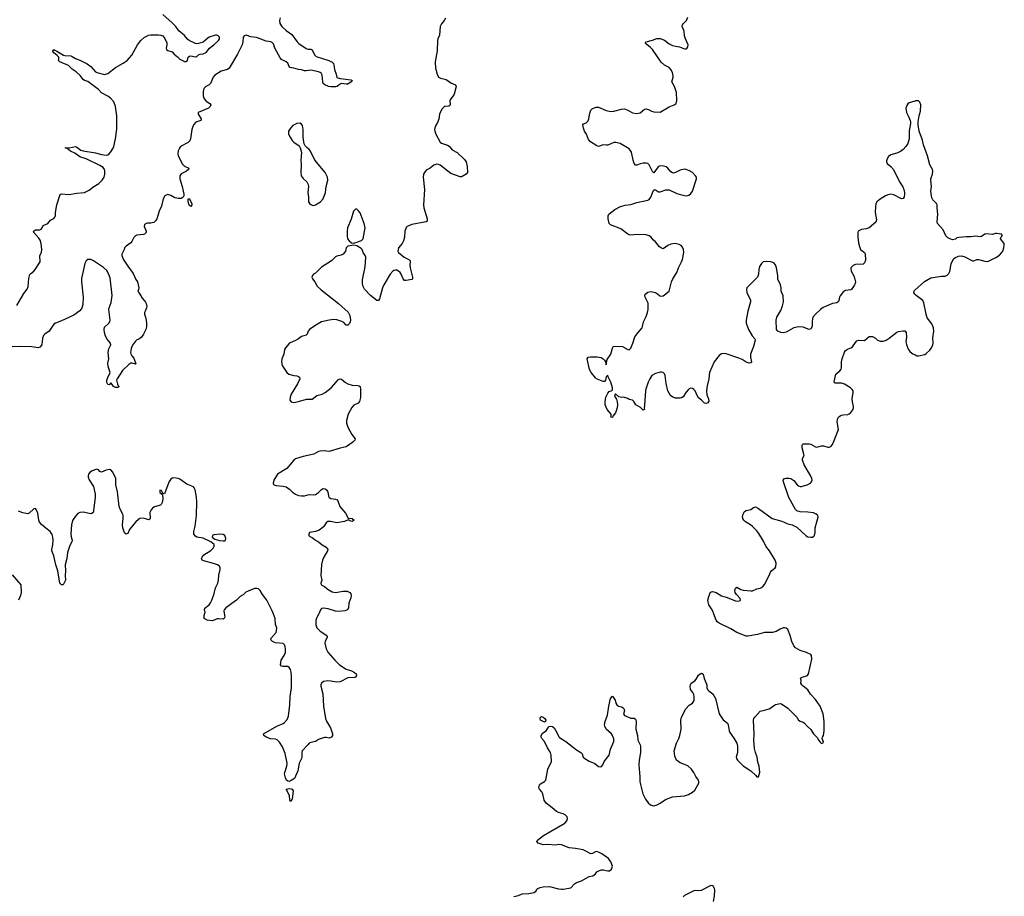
# Model space of a CAD drawing. Header units: inches. Extents: x 2005975 to 2217453, y 644152 to 846769.
# Tile 109 of 162: x 2098366 to 2111165, y 786318 to 797719. Entities that reach past the tile are written whole.
import ezdxf

# ---------------------------------------------------------------- set-up
doc = ezdxf.new("R2010")
doc.units = ezdxf.units.IN
doc.header["$MEASUREMENT"] = 0
for name, color, linetype in [('C0799', 7, 'Continuous'), ('C1708', 7, 'Continuous'), ('C1709', 7, 'Continuous'), ('C1719', 7, 'Continuous')]:
    doc.layers.add(name, color=color, linetype=linetype)

msp = doc.modelspace()

# ---------------------------------------------------------------- linework, layer by layer
at = {"layer": 'C0799', "color": 6}
for points, elevation in [([(2098330, 794001), (2098420, 794160), (2098464, 794216), (2098478, 794250), (2098485, 794355), (2098497, 794403), (2098510, 794420), (2098550, 794450), (2098568, 794470), (2098633, 794570), (2098629, 794650), (2098648, 794692), (2098654, 794730), (2098644, 794810), (2098631, 794850), (2098616, 794876), (2098549, 794950), (2098546, 794970), (2098570, 794987), (2098627, 794987), (2098645, 794995), (2098658, 795010), (2098670, 795041), (2098730, 795067), (2098767, 795110), (2098810, 795133), (2098825, 795150), (2098832, 795170), (2098831, 795210), (2098847, 795310), (2098893, 795447), (2098910, 795453), (2099010, 795445), (2099110, 795462), (2099210, 795471), (2099270, 795503), (2099317, 795543), (2099395, 795590), (2099438, 795630), (2099463, 795670), (2099472, 795710), (2099472, 795752), (2099469, 795770), (2099450, 795796), (2099410, 795821), (2099230, 795910), (2099150, 795934), (2099084, 795984), (2099025, 796010), (2098985, 796045), (2098960, 796050), (2098962, 796058), (2099012, 796052), (2099090, 796068), (2099110, 796062), (2099161, 796021), (2099190, 796012), (2099350, 795989), (2099430, 795965), (2099490, 795957), (2099510, 795960), (2099530, 795975), (2099550, 795999), (2099582, 796050), (2099591, 796070), (2099613, 796170), (2099627, 796293), (2099627, 796467), (2099611, 796590), (2099588, 796650), (2099550, 796694), (2099510, 796723), (2099430, 796768), (2099390, 796810), (2099270, 796904), (2099250, 796917), (2099210, 796930), (2099190, 796941), (2099154, 796994), (2099102, 797042), (2099050, 797077), (2099002, 797122), (2098887, 797170), (2098872, 797190), (2098877, 797210), (2098876, 797230), (2098854, 797254), (2098808, 797290), (2098798, 797310), (2098805, 797330), (2098810, 797332), (2098822, 797322), (2098850, 797311), (2098937, 797256), (2098952, 797252), (2099030, 797249), (2099050, 797241), (2099090, 797213), (2099150, 797191), (2099244, 797144), (2099289, 797109), (2099350, 797041), (2099370, 797030), (2099470, 797007), (2099510, 797021), (2099610, 797096), (2099710, 797152), (2099762, 797190), (2099823, 797257), (2099897, 797390), (2099943, 797450), (2099990, 797493), (2100000, 797498)], 300), ([(2100000, 795062), (2099999, 795061), (2099988, 795050), (2099984, 795030), (2100000, 794991)], 300), ([(2100000, 794941), (2099990, 794931), (2099975, 794925), (2099890, 794915), (2099870, 794906), (2099852, 794888), (2099825, 794835), (2099810, 794818), (2099750, 794775), (2099730, 794753), (2099725, 794730), (2099694, 794670), (2099692, 794650), (2099710, 794605), (2099770, 794512), (2099840, 794420), (2099878, 794338), (2099897, 794310), (2099915, 794230), (2099912, 794210), (2099901, 794190), (2099930, 794148), (2099957, 794097), (2099990, 794061), (2100000, 794046)], 300), ([(2100000, 793680), (2099975, 793630), (2099948, 793590), (2099924, 793570), (2099890, 793554), (2099870, 793538), (2099834, 793486), (2099816, 793444), (2099808, 793390), (2099812, 793372), (2099826, 793346), (2099850, 793318), (2099875, 793245), (2099870, 793237), (2099830, 793250), (2099810, 793250), (2099786, 793234), (2099704, 793156), (2099632, 793050), (2099625, 793030), (2099638, 792978), (2099644, 792964), (2099659, 792950), (2099656, 792944), (2099643, 792937), (2099610, 792934), (2099587, 792947), (2099570, 792975), (2099550, 792995), (2099530, 792968), (2099510, 792975), (2099501, 793001), (2099501, 793030), (2099510, 793067), (2099541, 793130), (2099516, 793210), (2099514, 793250), (2099524, 793310), (2099516, 793390), (2099523, 793437), (2099550, 793490), (2099545, 793510), (2099503, 793563), (2099483, 793603), (2099469, 793649), (2099463, 793690), (2099470, 793721), (2099526, 793770), (2099538, 793790), (2099542, 793810), (2099525, 793950), (2099529, 793970), (2099557, 794043), (2099567, 794130), (2099542, 794362), (2099514, 794434), (2099497, 794457), (2099456, 794496), (2099324, 794584), (2099290, 794599), (2099270, 794602), (2099250, 794599), (2099230, 794584), (2099212, 794550), (2099168, 794352), (2099169, 794310), (2099193, 794110), (2099187, 794013), (2099174, 793966), (2099147, 793933), (2099070, 793876), (2098910, 793802), (2098830, 793774), (2098810, 793758), (2098750, 793667), (2098694, 793630), (2098676, 793610), (2098664, 793576), (2098653, 793490), (2098630, 793459), (2098608, 793452), (2098523, 793463), (2098370, 793470), (2098270, 793463)], 300), ([(2100000, 793939), (2099988, 793910), (2099987, 793890), (2100000, 793849)], 300), ([(2100000, 791228), (2099970, 791237), (2099930, 791232), (2099910, 791220), (2099876, 791190), (2099827, 791133), (2099795, 791090), (2099770, 791037), (2099750, 791026), (2099730, 791047), (2099705, 791110), (2099701, 791150), (2099713, 791230), (2099712, 791272), (2099707, 791290), (2099671, 791351), (2099659, 791390), (2099637, 791577), (2099616, 791670), (2099614, 791750), (2099576, 791836), (2099550, 791864), (2099530, 791868), (2099490, 791859), (2099430, 791836), (2099418, 791838), (2099410, 791841), (2099390, 791865), (2099370, 791873), (2099310, 791851), (2099278, 791830), (2099260, 791810), (2099255, 791790), (2099257, 791770), (2099270, 791733), (2099325, 791650), (2099349, 791549), (2099349, 791510), (2099327, 791330), (2099320, 791310), (2099305, 791295), (2099290, 791294), (2099190, 791313), (2099150, 791309), (2099124, 791296), (2099090, 791263), (2099053, 791207), (2099040, 791150), (2099032, 791032), (2099035, 790995), (2099048, 790950), (2099046, 790930), (2099018, 790882), (2098986, 790790), (2098977, 790710), (2098958, 790630), (2098963, 790550), (2098959, 790490), (2098961, 790430), (2098930, 790367), (2098910, 790370), (2098890, 790390), (2098863, 790550), (2098836, 790630), (2098808, 790748), (2098784, 790810), (2098782, 790830), (2098797, 790890), (2098800, 790950), (2098797, 790990), (2098790, 791023), (2098764, 791064), (2098704, 791104), (2098650, 791154), (2098625, 791185), (2098616, 791210), (2098603, 791303), (2098582, 791350), (2098570, 791361), (2098550, 791358), (2098490, 791299), (2098470, 791294), (2098406, 791306), (2098350, 791329)], 400), ([(2098270, 790500), (2098381, 790370), (2098384, 790270), (2098375, 790230), (2098352, 790168)], 400)]:
    msp.add_lwpolyline(points, dxfattribs=dict(at, elevation=elevation))
at = {"layer": 'C1708', "color": 6, "elevation": 400}
for points in [[(2101025, 790000), (2101033, 789950), (2101025, 789930), (2101010, 789923), (2100950, 789929), (2100934, 789926), (2100892, 789908), (2100870, 789903), (2100805, 789910), (2100766, 789930), (2100762, 789950), (2100765, 789970), (2100773, 790000)], [(2102258, 790000), (2102254, 789990), (2102224, 789936), (2102216, 789904), (2102215, 789850), (2102229, 789809), (2102270, 789766), (2102357, 789710), (2102361, 789701), (2102365, 789690), (2102335, 789630), (2102333, 789610), (2102350, 789536), (2102372, 789492), (2102462, 789390), (2102523, 789330), (2102610, 789272), (2102679, 789250), (2102720, 789230), (2102739, 789210), (2102746, 789190), (2102733, 789170), (2102717, 789163), (2102630, 789159), (2102530, 789107), (2102490, 789102), (2102410, 789117), (2102370, 789119), (2102316, 789110), (2102288, 789090), (2102281, 789070), (2102281, 789050), (2102308, 788950), (2102315, 788790), (2102340, 788630), (2102354, 788594), (2102406, 788510), (2102432, 788430), (2102431, 788410), (2102418, 788390), (2102390, 788374), (2102350, 788383), (2102330, 788382), (2102250, 788358), (2102210, 788330), (2102150, 788317), (2102130, 788308), (2102110, 788289), (2102040, 788210), (2102032, 788190), (2102034, 788130), (2102031, 788110), (2101999, 788050), (2101983, 787950), (2101940, 787850), (2101897, 787823), (2101870, 787813), (2101850, 787817), (2101833, 787830), (2101820, 787860), (2101810, 787910), (2101811, 787930), (2101837, 788010), (2101844, 788050), (2101815, 788175), (2101783, 788263), (2101743, 788323), (2101712, 788352), (2101690, 788360), (2101628, 788368), (2101568, 788390), (2101540, 788410), (2101534, 788430), (2101708, 788532), (2101790, 788566), (2101810, 788580), (2101842, 788618), (2101859, 788661), (2101879, 788810), (2101882, 788918), (2101898, 789030), (2101898, 789178), (2101893, 789233), (2101885, 789270), (2101870, 789296), (2101850, 789305), (2101786, 789306), (2101770, 789312), (2101758, 789330), (2101767, 789390), (2101806, 789450), (2101820, 789490), (2101823, 789530), (2101816, 789570), (2101807, 789590), (2101790, 789607), (2101690, 789614), (2101653, 789630), (2101633, 789650), (2101632, 789670), (2101698, 789750), (2101705, 789770), (2101707, 789810), (2101693, 789853), (2101688, 789930), (2101661, 790000)], [(2104790, 786315), (2104850, 786330), (2104899, 786350), (2104985, 786355), (2105055, 786370), (2105081, 786390), (2105089, 786410), (2105100, 786420), (2105130, 786432), (2105170, 786440), (2105254, 786446), (2105370, 786417), (2105410, 786412), (2105430, 786412), (2105530, 786429), (2105579, 786481), (2105602, 786498), (2105670, 786521), (2105770, 786575), (2105815, 786585), (2105850, 786610), (2105870, 786635), (2105904, 786656), (2105930, 786663), (2105950, 786663), (2106010, 786649), (2106033, 786650), (2106057, 786670), (2106070, 786710), (2106050, 786766), (2106021, 786810), (2105932, 786872), (2105890, 786894), (2105870, 786899), (2105850, 786896), (2105810, 786874), (2105790, 786870), (2105718, 786910), (2105690, 786921), (2105590, 786942), (2105510, 786948), (2105408, 786988), (2105370, 786991), (2105330, 786985), (2105230, 786993), (2105170, 786988), (2105107, 787010), (2105088, 787030), (2105096, 787050), (2105175, 787110), (2105451, 787269), (2105478, 787302), (2105485, 787330), (2105481, 787350), (2105458, 787378), (2105432, 787392), (2105370, 787410), (2105342, 787422), (2105288, 787470), (2105209, 787529), (2105183, 787570), (2105168, 787650), (2105155, 787675), (2105124, 787710), (2105116, 787730), (2105125, 787770), (2105137, 787783), (2105187, 787813), (2105204, 787830), (2105230, 787970), (2105281, 788070), (2105275, 788155), (2105265, 788190), (2105228, 788250), (2105190, 788330), (2105153, 788370), (2105143, 788390), (2105143, 788410), (2105162, 788438), (2105211, 788469), (2105240, 788520), (2105250, 788527), (2105269, 788530), (2105290, 788527), (2105312, 788510), (2105349, 788450), (2105374, 788394), (2105383, 788383), (2105467, 788330), (2105604, 788224), (2105661, 788190), (2105679, 788170), (2105692, 788130), (2105712, 788110), (2105770, 788075), (2105844, 788044), (2105890, 788008), (2105910, 788000), (2105930, 788008), (2105947, 788030), (2105964, 788070), (2106028, 788152), (2106048, 788232), (2106090, 788330), (2106088, 788368), (2106073, 788410), (2106059, 788430), (2105990, 788494), (2105973, 788530), (2105970, 788550), (2105975, 788590), (2106005, 788675), (2106023, 788790), (2106047, 788890), (2106070, 788922), (2106107, 788870), (2106115, 788830), (2106127, 788810), (2106150, 788790), (2106190, 788781), (2106210, 788770), (2106219, 788759), (2106227, 788730), (2106217, 788690), (2106228, 788670), (2106310, 788636), (2106354, 788634), (2106370, 788624), (2106375, 788615), (2106380, 788590), (2106377, 788490), (2106398, 788410), (2106403, 788350), (2106433, 788290), (2106436, 788270), (2106437, 788190), (2106419, 788090), (2106413, 788027), (2106428, 787870), (2106427, 787810), (2106434, 787774), (2106467, 787650), (2106502, 787582), (2106536, 787536), (2106564, 787510), (2106590, 787498), (2106610, 787497), (2106654, 787506), (2106692, 787528), (2106762, 787578), (2106850, 787612), (2107010, 787626), (2107059, 787641), (2107110, 787672), (2107141, 787699), (2107193, 787790), (2107196, 787810), (2107188, 787830), (2107155, 787875), (2107128, 787930), (2107101, 787970), (2107050, 788013), (2107010, 788033), (2106950, 788055), (2106902, 788090), (2106882, 788142), (2106875, 788210), (2106903, 788310), (2106935, 788370), (2106949, 788410), (2106965, 788490), (2106962, 788610), (2106968, 788650), (2107025, 788755), (2107070, 788804), (2107113, 788830), (2107133, 788867), (2107135, 788910), (2107130, 788944), (2107118, 788970), (2107088, 789010), (2107080, 789050), (2107085, 789070), (2107096, 789090), (2107141, 789119), (2107159, 789141), (2107190, 789194), (2107210, 789213), (2107230, 789219), (2107250, 789206), (2107264, 789150), (2107298, 789070), (2107300, 789030), (2107307, 789010), (2107325, 788990), (2107376, 788950), (2107410, 788890), (2107460, 788690), (2107510, 788615), (2107565, 788570), (2107575, 788550), (2107589, 788470), (2107598, 788450), (2107650, 788377), (2107689, 788310), (2107697, 788270), (2107696, 788190), (2107679, 788130), (2107682, 788110), (2107695, 788090), (2107725, 788065), (2107770, 788015), (2107871, 787950), (2107933, 787893), (2107950, 787871), (2107970, 787872), (2107987, 787933), (2107980, 788010), (2107962, 788062), (2107953, 788130), (2107930, 788190), (2107918, 788239), (2107910, 788350), (2107912, 788428), (2107905, 788610), (2107908, 788630), (2107921, 788650), (2107992, 788728), (2108050, 788738), (2108110, 788757), (2108132, 788768), (2108164, 788796), (2108190, 788811), (2108250, 788824), (2108270, 788821), (2108350, 788764), (2108468, 788650), (2108491, 788610), (2108510, 788598), (2108550, 788584), (2108570, 788570), (2108606, 788526), (2108650, 788487), (2108684, 788430), (2108739, 788379), (2108751, 788350), (2108770, 788325), (2108790, 788305), (2108810, 788314), (2108814, 788330), (2108805, 788345), (2108799, 788370), (2108802, 788390), (2108814, 788410), (2108823, 788470), (2108825, 788590), (2108811, 788690), (2108772, 788790), (2108710, 788879), (2108648, 788948), (2108610, 789005), (2108550, 789053), (2108533, 789070), (2108521, 789090), (2108524, 789130), (2108514, 789150), (2108521, 789159), (2108538, 789170), (2108609, 789190), (2108621, 789210), (2108662, 789402), (2108659, 789450), (2108650, 789464), (2108595, 789490), (2108510, 789514), (2108450, 789549), (2108430, 789576), (2108402, 789630), (2108382, 789710), (2108350, 789789), (2108330, 789805), (2108310, 789810), (2108290, 789808), (2108250, 789791), (2108198, 789762), (2108150, 789750), (2108050, 789750), (2107955, 789725), (2107830, 789700), (2107810, 789702), (2107690, 789751), (2107610, 789797), (2107460, 789870), (2107432, 789890), (2107418, 789910), (2107386, 790000)], [(2107384, 786250), (2107399, 786321), (2107403, 786403), (2107400, 786420), (2107386, 786446), (2107370, 786455), (2107350, 786457), (2107224, 786396), (2107190, 786388), (2107150, 786392), (2107128, 786388), (2107006, 786330), (2106991, 786310)]]:
    msp.add_lwpolyline(points, dxfattribs=at)
for points in [[(2105190, 788585), (2105169, 788590), (2105135, 788610), (2105130, 788630), (2105137, 788650), (2105150, 788655), (2105170, 788647), (2105192, 788630), (2105205, 788610), (2105201, 788590)], [(2101890, 787550), (2101878, 787570), (2101875, 787630), (2101832, 787710), (2101850, 787718), (2101870, 787721), (2101896, 787716), (2101910, 787710), (2101923, 787690), (2101910, 787582)]]:
    msp.add_lwpolyline(points, close=True, dxfattribs=at)
at = {"layer": 'C1709', "color": 6}
for points, elevation in [([(2100000, 797498), (2100042, 797518), (2100070, 797523), (2100170, 797524), (2100199, 797519), (2100227, 797507), (2100254, 797474), (2100279, 797419), (2100279, 797390), (2100271, 797350), (2100276, 797330), (2100290, 797319), (2100350, 797302), (2100374, 797270), (2100418, 797238), (2100450, 797207), (2100510, 797176), (2100526, 797174), (2100549, 797190), (2100557, 797230), (2100574, 797246), (2100591, 797251), (2100650, 797235), (2100662, 797238), (2100670, 797240), (2100690, 797262), (2100710, 797272), (2100750, 797274), (2100790, 797291), (2100832, 797348), (2100889, 797390), (2100951, 797450), (2100965, 797470), (2100962, 797490), (2100945, 797510), (2100930, 797517), (2100910, 797517), (2100830, 797491), (2100810, 797478), (2100753, 797427), (2100690, 797408), (2100670, 797406), (2100650, 797411), (2100570, 797448), (2100547, 797467), (2100510, 797515), (2100433, 797573), (2100395, 797630), (2100350, 797679), (2100227, 797787)], 300), ([(2101750, 797742), (2101744, 797710), (2101747, 797670), (2101775, 797630), (2101830, 797578), (2101905, 797525), (2101972, 797432), (2101993, 797410), (2102090, 797346), (2102110, 797337), (2102150, 797335), (2102166, 797326), (2102200, 797260), (2102220, 797240), (2102384, 797190), (2102430, 797165), (2102444, 797150), (2102451, 797130), (2102460, 797070), (2102480, 797010), (2102488, 796968), (2102530, 796952), (2102570, 796951), (2102670, 796937), (2102688, 796930), (2102673, 796910), (2102630, 796880), (2102610, 796879), (2102550, 796888), (2102522, 796878), (2102491, 796850), (2102474, 796846), (2102410, 796844), (2102381, 796850), (2102334, 796870), (2102313, 796890), (2102306, 796910), (2102296, 796996), (2102283, 797023), (2102270, 797034), (2102250, 797042), (2102150, 797062), (2102090, 797053), (2102070, 797055), (2102030, 797068), (2101990, 797072), (2101930, 797090), (2101879, 797099), (2101868, 797108), (2101853, 797153), (2101831, 797171), (2101770, 797202), (2101750, 797225), (2101681, 797350), (2101667, 797407), (2101650, 797423), (2101630, 797431), (2101570, 797439), (2101446, 797486), (2101370, 797498), (2101310, 797516), (2101282, 797510), (2101270, 797490), (2101268, 797430), (2101259, 797390), (2101235, 797350), (2101198, 797270), (2101088, 797090), (2101069, 797071), (2100985, 797050), (2100902, 796998), (2100879, 796970), (2100845, 796890), (2100828, 796872), (2100787, 796850), (2100765, 796830), (2100755, 796810), (2100750, 796770), (2100751, 796730), (2100762, 796690), (2100790, 796658), (2100839, 796630), (2100852, 796610), (2100842, 796590), (2100820, 796570), (2100684, 796510), (2100685, 796490), (2100723, 796430), (2100722, 796410), (2100655, 796385), (2100627, 796353), (2100602, 796290), (2100587, 796170), (2100578, 796142), (2100558, 796122), (2100456, 796070), (2100443, 796050), (2100428, 796012), (2100423, 795977), (2100425, 795950), (2100481, 795841), (2100510, 795813), (2100565, 795790), (2100560, 795770), (2100533, 795750), (2100466, 795714), (2100449, 795690), (2100448, 795650), (2100480, 795550), (2100500, 795450), (2100500, 795430), (2100493, 795410), (2100466, 795394), (2100427, 795393), (2100382, 795402), (2100330, 795431), (2100290, 795445), (2100270, 795438), (2100254, 795426), (2100231, 795390), (2100210, 795292), (2100181, 795230), (2100149, 795131), (2100130, 795103), (2100110, 795083), (2100090, 795075), (2100070, 795071), (2100027, 795073), (2100010, 795070), (2100000, 795062)], 300), ([(2103902, 797738), (2103886, 797710), (2103850, 797667), (2103832, 797630), (2103823, 797517), (2103802, 797470), (2103798, 797450), (2103795, 797315), (2103768, 797170), (2103773, 797090), (2103791, 797011), (2103811, 796971), (2103838, 796958), (2103910, 796940), (2103970, 796897), (2104033, 796873), (2104040, 796850), (2104012, 796750), (2104003, 796730), (2103969, 796690), (2103959, 796670), (2103961, 796610), (2103957, 796603), (2103945, 796595), (2103892, 796588), (2103879, 796581), (2103860, 796560), (2103833, 796510), (2103825, 796490), (2103816, 796424), (2103798, 796382), (2103767, 796330), (2103760, 796290), (2103762, 796270), (2103775, 796230), (2103830, 796124), (2103850, 796112), (2103928, 796088), (2103950, 796076), (2103990, 796025), (2104053, 795993), (2104150, 795902), (2104168, 795870), (2104184, 795810), (2104188, 795730), (2104170, 795712), (2104120, 795680), (2104110, 795675), (2104090, 795675), (2103970, 795717), (2103830, 795826), (2103810, 795837), (2103790, 795841), (2103750, 795826), (2103703, 795790), (2103650, 795762), (2103627, 795733), (2103617, 795710), (2103610, 795670), (2103628, 795510), (2103614, 795310), (2103621, 795270), (2103662, 795130), (2103664, 795110), (2103661, 795099), (2103651, 795089), (2103464, 795056), (2103405, 795030), (2103390, 795018), (2103371, 794969), (2103369, 794890), (2103356, 794844), (2103340, 794810), (2103290, 794752), (2103284, 794730), (2103283, 794710), (2103290, 794689), (2103366, 794630), (2103409, 794609), (2103437, 794590), (2103443, 794570), (2103436, 794530), (2103440, 794490), (2103471, 794369), (2103472, 794348), (2103462, 794338), (2103390, 794327), (2103370, 794329), (2103349, 794349), (2103326, 794410), (2103313, 794430), (2103292, 794450), (2103270, 794460), (2103250, 794462), (2103230, 794459), (2103215, 794450), (2103181, 794410), (2103098, 794270), (2103081, 794230), (2103043, 794090), (2103030, 794069), (2103010, 794065), (2102925, 794130), (2102850, 794216), (2102829, 794250), (2102822, 794290), (2102824, 794336), (2102856, 794504), (2102864, 794630), (2102856, 794650), (2102830, 794689), (2102818, 794730), (2102805, 794745), (2102750, 794776), (2102710, 794786), (2102630, 794775), (2102610, 794753), (2102601, 794710), (2102570, 794670), (2102544, 794656), (2102490, 794644), (2102470, 794634), (2102419, 794581), (2102290, 794501), (2102210, 794424), (2102187, 794410), (2102171, 794390), (2102165, 794370), (2102173, 794350), (2102203, 794310), (2102234, 794254), (2102286, 794206), (2102510, 794030), (2102634, 793914), (2102658, 793870), (2102667, 793813), (2102664, 793790), (2102653, 793767), (2102630, 793744), (2102610, 793746), (2102579, 793779), (2102555, 793795), (2102490, 793816), (2102450, 793819), (2102390, 793813), (2102290, 793788), (2102201, 793739), (2102133, 793690), (2102115, 793670), (2102101, 793630), (2102090, 793618), (2102030, 793598), (2101990, 793568), (2101950, 793545), (2101883, 793517), (2101870, 793508), (2101820, 793450), (2101810, 793430), (2101799, 793370), (2101775, 793310), (2101770, 793270), (2101780, 793220), (2101838, 793130), (2101866, 793110), (2101930, 793093), (2101970, 793088), (2101990, 793080), (2102002, 793070), (2102007, 793050), (2101977, 792983), (2101896, 792850), (2101880, 792810), (2101879, 792770), (2101896, 792750), (2101930, 792741), (2101990, 792752), (2102096, 792784), (2102170, 792784), (2102230, 792830), (2102300, 792850), (2102337, 792870), (2102413, 792930), (2102510, 793040), (2102530, 793047), (2102550, 793042), (2102600, 793000), (2102630, 792984), (2102690, 792966), (2102763, 792963), (2102779, 792959), (2102790, 792950), (2102797, 792910), (2102795, 792805), (2102785, 792755), (2102766, 792730), (2102710, 792704), (2102683, 792677), (2102637, 792590), (2102613, 792507), (2102614, 792470), (2102630, 792418), (2102683, 792323), (2102727, 792270), (2102721, 792250), (2102697, 792223), (2102610, 792162), (2102530, 792147), (2102390, 792102), (2102330, 792110), (2102270, 792108), (2102250, 792101), (2102190, 792068), (2102050, 792039), (2101950, 792006), (2101930, 791990), (2101840, 791880), (2101719, 791810), (2101671, 791730), (2101661, 791690), (2101671, 791671), (2101702, 791662), (2101790, 791653), (2101830, 791642), (2101875, 791615), (2101914, 791574), (2101950, 791547), (2101990, 791530), (2102030, 791525), (2102070, 791527), (2102130, 791542), (2102190, 791540), (2102210, 791543), (2102250, 791568), (2102290, 791610), (2102310, 791621), (2102339, 791619), (2102360, 791600), (2102367, 791587), (2102377, 791557), (2102381, 791521), (2102390, 791503), (2102410, 791494), (2102470, 791483), (2102494, 791474), (2102503, 791463), (2102528, 791390), (2102602, 791302), (2102637, 791237), (2102650, 791230), (2102666, 791234), (2102690, 791230), (2102716, 791210), (2102690, 791193), (2102670, 791197), (2102634, 791214), (2102590, 791193), (2102490, 791177), (2102406, 791194), (2102370, 791192), (2102350, 791176), (2102316, 791124), (2102270, 791088), (2102250, 791076), (2102210, 791064), (2102134, 791050), (2102126, 791030), (2102126, 791010), (2102138, 790998), (2102170, 790985), (2102211, 790950), (2102250, 790928), (2102298, 790890), (2102350, 790858), (2102370, 790830), (2102368, 790810), (2102318, 790730), (2102302, 790690), (2102288, 790632), (2102280, 790490), (2102292, 790430), (2102279, 790390), (2102284, 790370), (2102328, 790348), (2102374, 790310), (2102430, 790279), (2102471, 790271), (2102570, 790286), (2102625, 790285), (2102657, 790270), (2102670, 790252), (2102674, 790234), (2102670, 790200), (2102643, 790130), (2102640, 790070), (2102633, 790050), (2102620, 790040), (2102591, 790029), (2102510, 790022), (2102470, 790027), (2102376, 790056), (2102316, 790064), (2102290, 790060), (2102275, 790045), (2102258, 790000)], 400), ([(2110000, 796661), (2109930, 796639), (2109910, 796623), (2109896, 796604), (2109887, 796570), (2109893, 796510), (2109924, 796450), (2109941, 796410), (2109945, 796390), (2109945, 796370), (2109927, 796273), (2109928, 796170), (2109910, 796110), (2109887, 796070), (2109850, 796030), (2109817, 796003), (2109770, 795984), (2109690, 795961), (2109659, 795941), (2109641, 795910), (2109635, 795885), (2109635, 795870), (2109643, 795850), (2109690, 795808), (2109723, 795770), (2109804, 795610), (2109846, 795546), (2109860, 795510), (2109867, 795470), (2109869, 795450), (2109863, 795417), (2109850, 795393), (2109830, 795387), (2109730, 795441), (2109690, 795450), (2109650, 795442), (2109619, 795430), (2109550, 795385), (2109510, 795349), (2109496, 795324), (2109489, 795291), (2109486, 795210), (2109502, 795118), (2109494, 795086), (2109407, 795013), (2109370, 794999), (2109308, 794990), (2109267, 794970), (2109260, 794950), (2109261, 794890), (2109270, 794816), (2109281, 794770), (2109296, 794730), (2109347, 794690), (2109355, 794675), (2109361, 794590), (2109350, 794557), (2109330, 794541), (2109230, 794536), (2109199, 794521), (2109171, 794490), (2109175, 794450), (2109208, 794388), (2109224, 794344), (2109232, 794310), (2109228, 794290), (2109218, 794270), (2109184, 794216), (2109170, 794205), (2109103, 794197), (2109076, 794184), (2109030, 794127), (2109022, 794110), (2109014, 794066), (2109008, 794052), (2108990, 794036), (2108930, 794029), (2108810, 793974), (2108775, 793950), (2108710, 793888), (2108678, 793850), (2108670, 793830), (2108666, 793794), (2108666, 793730), (2108650, 793698), (2108630, 793690), (2108550, 793718), (2108490, 793724), (2108430, 793711), (2108330, 793654), (2108290, 793645), (2108259, 793650), (2108223, 793670), (2108203, 793690), (2108201, 793810), (2108210, 793850), (2108261, 793939), (2108284, 793996), (2108293, 794050), (2108290, 794126), (2108266, 794190), (2108263, 794230), (2108255, 794270), (2108223, 794343), (2108220, 794390), (2108206, 794490), (2108192, 794532), (2108170, 794556), (2108130, 794570), (2108070, 794576), (2108032, 794568), (2108010, 794549), (2107984, 794510), (2107974, 794470), (2107970, 794410), (2107958, 794370), (2107836, 794250), (2107820, 794230), (2107813, 794210), (2107819, 794170), (2107865, 794070), (2107867, 794050), (2107832, 793930), (2107808, 793810), (2107808, 793770), (2107841, 793690), (2107889, 793609), (2107922, 793570), (2107928, 793550), (2107905, 793470), (2107864, 793370), (2107866, 793330), (2107880, 793270), (2107870, 793255), (2107850, 793251), (2107810, 793263), (2107758, 793298), (2107716, 793316), (2107550, 793374), (2107523, 793377), (2107490, 793373), (2107458, 793350), (2107393, 793270), (2107332, 793130), (2107326, 793050), (2107301, 792959), (2107293, 792890), (2107298, 792838), (2107320, 792790), (2107323, 792757), (2107310, 792735), (2107290, 792728), (2107269, 792730), (2107230, 792770), (2107190, 792801), (2107171, 792831), (2107145, 792890), (2107130, 792910), (2107110, 792923), (2107090, 792926), (2107070, 792918), (2107055, 792905), (2107030, 792876), (2106990, 792815), (2106970, 792801), (2106950, 792797), (2106890, 792798), (2106855, 792810), (2106828, 792830), (2106791, 792890), (2106770, 792989), (2106758, 793090), (2106750, 793112), (2106730, 793132), (2106710, 793136), (2106690, 793134), (2106630, 793118), (2106585, 793090), (2106558, 793050), (2106534, 793006), (2106505, 792915), (2106500, 792890), (2106486, 792706), (2106485, 792665), (2106490, 792649), (2106470, 792641), (2106437, 792677), (2106375, 792710), (2106350, 792753), (2106330, 792769), (2106290, 792779), (2106270, 792793), (2106230, 792807), (2106210, 792810), (2106190, 792805), (2106153, 792813), (2106109, 792851), (2106100, 792830), (2106105, 792810), (2106122, 792782), (2106132, 792751), (2106135, 792710), (2106132, 792670), (2106110, 792604), (2106077, 792563), (2106070, 792545), (2106050, 792548), (2106055, 792565), (2106053, 792590), (2106001, 792650), (2105978, 792710), (2105976, 792750), (2105987, 792810), (2106010, 792863), (2106030, 792884), (2106055, 792890), (2106070, 792901), (2106070, 792930), (2106050, 793004), (2106014, 793074), (2106010, 793098), (2105990, 793075), (2105982, 793030), (2105970, 793013), (2105950, 793015), (2105865, 793050), (2105850, 793063), (2105796, 793130), (2105773, 793170), (2105743, 793310), (2105755, 793330), (2105784, 793336), (2105874, 793334), (2105926, 793326), (2105950, 793310), (2105969, 793290), (2105981, 793270), (2105990, 793232), (2106001, 793299), (2106050, 793370), (2106070, 793446), (2106087, 793473), (2106202, 793470), (2106270, 793431), (2106290, 793427), (2106310, 793447), (2106337, 793510), (2106364, 793596), (2106404, 793650), (2106456, 793710), (2106464, 793730), (2106475, 793790), (2106510, 793858), (2106528, 793910), (2106534, 793950), (2106534, 794034), (2106498, 794110), (2106492, 794130), (2106495, 794150), (2106530, 794175), (2106570, 794185), (2106630, 794169), (2106655, 794155), (2106687, 794127), (2106710, 794123), (2106730, 794129), (2106750, 794142), (2106810, 794190), (2106837, 794310), (2106857, 794350), (2106910, 794430), (2106930, 794490), (2106971, 794570), (2106981, 794599), (2106999, 794690), (2106993, 794730), (2106981, 794761), (2106963, 794783), (2106937, 794797), (2106887, 794807), (2106830, 794800), (2106790, 794783), (2106730, 794740), (2106710, 794746), (2106684, 794764), (2106630, 794830), (2106605, 794850), (2106570, 794893), (2106547, 794910), (2106510, 794920), (2106387, 794927), (2106310, 794918), (2106290, 794921), (2106270, 794931), (2106181, 795001), (2106045, 795050), (2106029, 795070), (2106017, 795130), (2106015, 795170), (2106026, 795190), (2106101, 795250), (2106177, 795290), (2106235, 795305), (2106310, 795315), (2106390, 795340), (2106530, 795373), (2106550, 795382), (2106570, 795410), (2106590, 795468), (2106610, 795508), (2106630, 795505), (2106670, 795481), (2106690, 795481), (2106767, 795507), (2106810, 795507), (2106910, 795457), (2106970, 795440), (2107030, 795430), (2107063, 795437), (2107090, 795458), (2107111, 795490), (2107164, 795650), (2107162, 795670), (2107150, 795690), (2107110, 795730), (2107075, 795755), (2107031, 795771), (2107010, 795773), (2106950, 795763), (2106890, 795731), (2106864, 795724), (2106850, 795726), (2106830, 795740), (2106790, 795790), (2106770, 795804), (2106734, 795814), (2106690, 795819), (2106670, 795810), (2106651, 795790), (2106610, 795727), (2106590, 795745), (2106550, 795831), (2106530, 795847), (2106510, 795853), (2106470, 795853), (2106430, 795843), (2106390, 795825), (2106370, 795827), (2106355, 795850), (2106341, 795890), (2106317, 795997), (2106303, 796024), (2106290, 796038), (2106170, 796107), (2106117, 796123), (2106090, 796121), (2106010, 796088), (2105990, 796086), (2105950, 796091), (2105890, 796070), (2105870, 796078), (2105787, 796130), (2105761, 796161), (2105733, 796230), (2105709, 796270), (2105694, 796310), (2105688, 796350), (2105696, 796364), (2105730, 796378), (2105755, 796405), (2105766, 796430), (2105778, 796502), (2105790, 796541), (2105810, 796563), (2105860, 796580), (2105890, 796581), (2105990, 796538), (2106050, 796526), (2106090, 796530), (2106190, 796557), (2106230, 796559), (2106270, 796543), (2106330, 796509), (2106390, 796498), (2106430, 796507), (2106490, 796554), (2106510, 796559), (2106548, 796548), (2106579, 796530), (2106610, 796519), (2106690, 796518), (2106810, 796585), (2106875, 796610), (2106899, 796630), (2106907, 796670), (2106905, 796770), (2106877, 796850), (2106844, 796910), (2106860, 796970), (2106861, 796990), (2106850, 797030), (2106831, 797070), (2106810, 797096), (2106750, 797127), (2106706, 797166), (2106591, 797331), (2106562, 797362), (2106521, 797390), (2106501, 797410), (2106505, 797430), (2106510, 797433), (2106590, 797451), (2106650, 797474), (2106690, 797475), (2106750, 797452), (2106810, 797406), (2106850, 797385), (2106890, 797373), (2106945, 797365), (2107010, 797339), (2107030, 797338), (2107037, 797343), (2107052, 797368), (2107057, 797390), (2107020, 797470), (2107010, 797510), (2107003, 797570), (2106979, 797630), (2106983, 797650), (2106996, 797670), (2107033, 797710), (2107050, 797750)], 400), ([(2100000, 794991), (2100009, 794970), (2100009, 794950), (2100000, 794941)], 300), ([(2110000, 794150), (2110000, 794150), (2109991, 794170), (2109992, 794190), (2109998, 794202), (2110000, 794203)], 400), ([(2100000, 794046), (2100011, 794030), (2100017, 793990), (2100013, 793970), (2100000, 793939)], 300), ([(2100000, 793849), (2100012, 793810), (2100016, 793770), (2100014, 793726), (2100005, 793690), (2100000, 793680)], 300), ([(2107386, 790000), (2107379, 790019), (2107359, 790059), (2107324, 790110), (2107310, 790170), (2107324, 790216), (2107348, 790272), (2107370, 790282), (2107390, 790280), (2107418, 790270), (2107490, 790227), (2107550, 790209), (2107670, 790163), (2107710, 790156), (2107730, 790164), (2107736, 790170), (2107730, 790190), (2107682, 790242), (2107667, 790270), (2107663, 790297), (2107673, 790327), (2107690, 790339), (2107742, 790310), (2107770, 790301), (2107871, 790289), (2107890, 790290), (2107950, 790318), (2107990, 790325), (2108007, 790333), (2108030, 790350), (2108046, 790374), (2108107, 790490), (2108125, 790535), (2108143, 790557), (2108188, 790590), (2108196, 790604), (2108200, 790650), (2108188, 790690), (2108112, 790812), (2108066, 790870), (2108035, 790935), (2107976, 791036), (2107950, 791070), (2107890, 791128), (2107868, 791148), (2107799, 791190), (2107778, 791210), (2107767, 791230), (2107763, 791257), (2107770, 791290), (2107790, 791323), (2107810, 791337), (2107870, 791347), (2107903, 791377), (2107930, 791382), (2107970, 791361), (2108148, 791230), (2108275, 791195), (2108350, 791164), (2108409, 791149), (2108470, 791118), (2108590, 791006), (2108610, 790995), (2108650, 790988), (2108670, 790990), (2108690, 791001), (2108697, 791010), (2108706, 791050), (2108707, 791110), (2108727, 791190), (2108747, 791247), (2108741, 791270), (2108721, 791290), (2108686, 791306), (2108610, 791316), (2108510, 791318), (2108470, 791332), (2108450, 791350), (2108365, 791505), (2108293, 791710), (2108291, 791730), (2108306, 791750), (2108325, 791755), (2108370, 791757), (2108390, 791752), (2108430, 791727), (2108473, 791670), (2108490, 791657), (2108510, 791650), (2108530, 791650), (2108604, 791670), (2108645, 791690), (2108660, 791710), (2108666, 791730), (2108663, 791750), (2108646, 791790), (2108565, 791930), (2108543, 791990), (2108544, 792010), (2108562, 792050), (2108561, 792070), (2108539, 792150), (2108539, 792181), (2108544, 792196), (2108550, 792202), (2108630, 792202), (2108650, 792197), (2108710, 792163), (2108730, 792161), (2108790, 792178), (2108816, 792176), (2108870, 792160), (2108890, 792159), (2108910, 792168), (2108930, 792194), (2108954, 792246), (2109012, 792388), (2108993, 792490), (2108997, 792523), (2109010, 792550), (2109030, 792567), (2109050, 792576), (2109070, 792582), (2109130, 792586), (2109150, 792593), (2109171, 792609), (2109196, 792644), (2109204, 792670), (2109205, 792690), (2109190, 792750), (2109188, 792790), (2109202, 792870), (2109199, 792890), (2109188, 792910), (2109166, 792930), (2109090, 792980), (2109050, 792993), (2108971, 792991), (2108958, 792998), (2108952, 793010), (2108976, 793110), (2109029, 793151), (2109045, 793175), (2109050, 793190), (2109050, 793270), (2109056, 793310), (2109087, 793393), (2109103, 793417), (2109126, 793434), (2109170, 793452), (2109190, 793466), (2109230, 793522), (2109250, 793541), (2109270, 793550), (2109350, 793548), (2109410, 793599), (2109450, 793599), (2109490, 793576), (2109518, 793550), (2109550, 793536), (2109590, 793536), (2109630, 793552), (2109670, 793576), (2109770, 793655), (2109790, 793665), (2109850, 793673), (2109871, 793671), (2109889, 793649), (2109892, 793592), (2109887, 793530), (2109894, 793494), (2109915, 793435), (2109940, 793400), (2109975, 793375), (2110000, 793363)], 400), ([(2100773, 790000), (2100776, 790010), (2100768, 790050), (2100773, 790067), (2100829, 790110), (2100847, 790133), (2100860, 790160), (2100890, 790240), (2100910, 790330), (2100941, 790390), (2100950, 790430), (2100953, 790493), (2100973, 790570), (2100971, 790590), (2100962, 790610), (2100938, 790630), (2100887, 790647), (2100760, 790680), (2100739, 790690), (2100730, 790710), (2100736, 790730), (2100760, 790760), (2100850, 790817), (2100884, 790850), (2100895, 790870), (2100892, 790892), (2100873, 790913), (2100850, 790930), (2100750, 790976), (2100670, 790991), (2100650, 791002), (2100631, 791030), (2100630, 791063), (2100647, 791130), (2100665, 791270), (2100668, 791450), (2100664, 791510), (2100646, 791606), (2100636, 791630), (2100624, 791644), (2100538, 791678), (2100450, 791742), (2100430, 791752), (2100370, 791761), (2100350, 791756), (2100330, 791743), (2100310, 791714), (2100291, 791670), (2100250, 791553), (2100235, 791555), (2100223, 791563), (2100224, 791570), (2100210, 791597), (2100190, 791599), (2100190, 791572), (2100222, 791542), (2100226, 791486), (2100220, 791440), (2100207, 791413), (2100196, 791404), (2100118, 791382), (2100093, 791367), (2100074, 791346), (2100057, 791310), (2100064, 791236), (2100059, 791221), (2100046, 791214), (2100000, 791228)], 400), ([(2101661, 790000), (2101649, 790030), (2101578, 790170), (2101523, 790243), (2101490, 790297), (2101470, 790316), (2101450, 790323), (2101419, 790321), (2101305, 790275), (2101270, 790241), (2101230, 790216), (2101184, 790170), (2101046, 790070), (2101027, 790050), (2101020, 790030), (2101025, 790000)], 400)]:
    msp.add_lwpolyline(points, dxfattribs=dict(at, elevation=elevation))
for points, elevation in [([(2102012, 796372), (2101970, 796370), (2101918, 796342), (2101885, 796310), (2101862, 796270), (2101861, 796230), (2101880, 796190), (2101910, 796146), (2101930, 796125), (2101998, 796078), (2102014, 796054), (2102030, 795990), (2102021, 795890), (2102025, 795830), (2102020, 795730), (2102025, 795690), (2102050, 795653), (2102099, 795610), (2102117, 795577), (2102120, 795550), (2102112, 795470), (2102120, 795410), (2102120, 795350), (2102133, 795330), (2102150, 795315), (2102170, 795305), (2102190, 795303), (2102210, 795310), (2102276, 795350), (2102311, 795390), (2102340, 795470), (2102352, 795550), (2102371, 795630), (2102368, 795670), (2102336, 795730), (2102204, 795890), (2102147, 796010), (2102130, 796032), (2102097, 796057), (2102078, 796078), (2102064, 796104), (2102058, 796130), (2102051, 796191), (2102051, 796291), (2102041, 796341), (2102030, 796361)], 400), ([(2100590, 795290), (2100570, 795306), (2100557, 795350), (2100556, 795384), (2100568, 795392), (2100602, 795330), (2100605, 795310)], 300), ([(2102730, 795255), (2102705, 795230), (2102676, 795124), (2102629, 795010), (2102621, 794970), (2102621, 794910), (2102629, 794869), (2102650, 794842), (2102679, 794819), (2102710, 794814), (2102750, 794826), (2102810, 794847), (2102832, 794870), (2102858, 795010), (2102844, 795070), (2102790, 795206), (2102770, 795235), (2102750, 795253)], 400), ([(2100970, 791030), (2100890, 791018), (2100871, 791010), (2100867, 790987), (2100903, 790963), (2100965, 790945), (2101010, 790940), (2101030, 790943), (2101041, 790950), (2101046, 790970), (2101031, 791010), (2101010, 791025)], 400)]:
    msp.add_lwpolyline(points, close=True, dxfattribs=dict(at, elevation=elevation))
at = {"layer": 'C1719', "color": 6, "elevation": 400}
for points in [[(2110000, 794203), (2110126, 794314), (2110210, 794361), (2110350, 794382), (2110396, 794384), (2110423, 794397), (2110442, 794418), (2110455, 794445), (2110475, 794545), (2110490, 794582), (2110510, 794615), (2110530, 794628), (2110570, 794642), (2110610, 794646), (2110650, 794634), (2110750, 794584), (2110770, 794582), (2110810, 794599), (2110830, 794599), (2110910, 794579), (2110950, 794576), (2111056, 794624), (2111103, 794656), (2111134, 794690), (2111145, 794710), (2111160, 794750), (2111165, 794785), (2111164, 794810), (2111115, 794870), (2111125, 794895), (2111138, 794910), (2111138, 794918), (2111128, 794928), (2111070, 794938), (2111050, 794938), (2111010, 794927), (2110930, 794935), (2110910, 794928), (2110870, 794900), (2110850, 794897), (2110790, 794904), (2110730, 794893), (2110670, 794894), (2110573, 794887), (2110550, 794881), (2110530, 794866), (2110490, 794858), (2110470, 794863), (2110430, 794884), (2110404, 794910), (2110370, 794984), (2110298, 795070), (2110292, 795090), (2110302, 795190), (2110292, 795270), (2110292, 795310), (2110284, 795330), (2110238, 795378), (2110224, 795404), (2110217, 795430), (2110212, 795488), (2110217, 795550), (2110208, 795630), (2110210, 795650), (2110233, 795710), (2110236, 795750), (2110230, 795770), (2110197, 795830), (2110168, 795950), (2110114, 796090), (2110102, 796150), (2110058, 796270), (2110047, 796350), (2110047, 796390), (2110058, 796470), (2110074, 796530), (2110078, 796610), (2110065, 796645), (2110050, 796662), (2110010, 796664), (2110000, 796661)], [(2110000, 793363), (2110030, 793349), (2110050, 793348), (2110130, 793366), (2110150, 793378), (2110199, 793421), (2110219, 793450), (2110237, 793490), (2110242, 793510), (2110237, 793583), (2110251, 793670), (2110246, 793710), (2110224, 793764), (2110178, 793818), (2110163, 793843), (2110149, 793889), (2110117, 794037), (2110106, 794066), (2110090, 794082), (2110019, 794130), (2110000, 794150)]]:
    msp.add_lwpolyline(points, dxfattribs=at)

doc.saveas('drawing.dxf')
